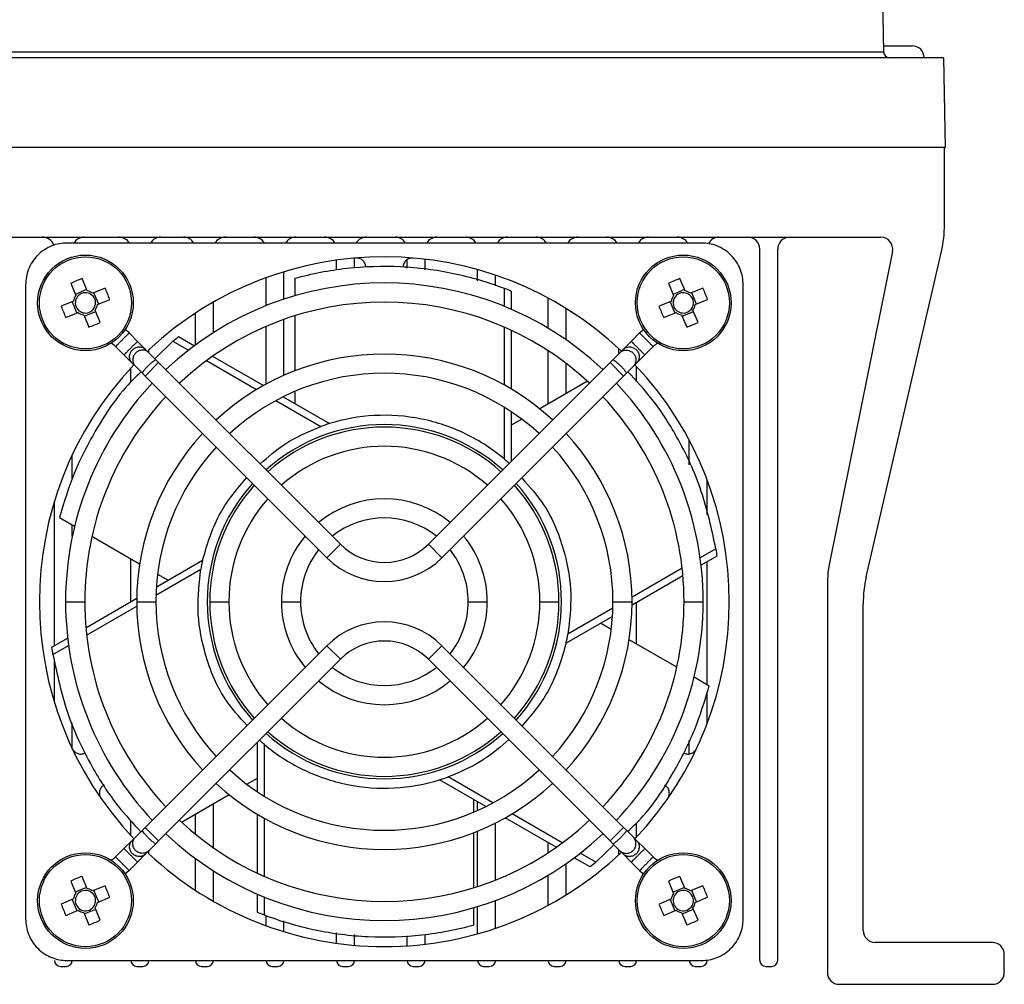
# Model space of a CAD drawing. Header units: millimetres. Extents: x 15231 to 16570, y 10019 to 11489.
# Tile 27 of 206: x 16054 to 16136, y 10240 to 10321. Entities that reach past the tile are written whole.
import ezdxf

# ---------------------------------------------------------------- set-up
doc = ezdxf.new("R2010")
doc.units = ezdxf.units.MM

msp = doc.modelspace()

# ---------------------------------------------------------------- linework, layer by layer
at = {"color": 7, "linetype": 'Continuous', "lineweight": 25}
for p, q in [((16123.788, 10442.397), (16125.951, 10318.477)), ((16125.942, 10318.986), (16128.347, 10318.986)), ((16130.96, 10317.986), (15901.135, 10317.986)), ((15906.144, 10318.477), (16125.951, 10318.477)), ((16130.96, 10317.986), (16131.091, 10310.486)), ((16131.091, 10310.486), (15901.004, 10310.486)), ((16131.047, 10304.037), (16131.047, 10310.486)), ((15906.384, 10302.986), (16125.711, 10302.986)), ((16110.739, 10302.49), (16057.655, 10302.49)), ((16115.597, 10242.486), (16115.597, 10301.986)), ((16117.097, 10242.486), (16117.097, 10301.986)), ((16126.691, 10301.787), (16121.446, 10275.856)), ((16124.504, 10274.556), (16130.791, 10301.787)), ((16080.197, 10300.248), (16080.197, 10301.057)), ((16081.697, 10300.386), (16081.697, 10301.227)), ((16086.097, 10300.392), (16086.097, 10301.102)), ((16087.597, 10300.243), (16087.597, 10301.135)), ((16075.797, 10297.793), (16075.797, 10300.086)), ((16091.997, 10299.337), (16091.997, 10300.261)), ((16093.497, 10298.91), (16093.497, 10299.795)), ((16054.193, 10299.028), (16054.193, 10245.944)), ((16057.961, 10299.121), (16058.389, 10298.09)), ((16059.341, 10298.484), (16058.913, 10299.516)), ((16074.297, 10297.245), (16074.297, 10299.584)), ((16076.719, 10299.541), (16076.719, 10298.08)), ((16107.961, 10299.121), (16108.389, 10298.09)), ((16109.341, 10298.484), (16108.913, 10299.516)), ((16114.201, 10245.944), (16114.201, 10299.028)), ((16059.296, 10298.591), (16058.345, 10298.197)), ((16060.833, 10298.721), (16059.802, 10298.294)), ((16060.303, 10297.386), (16059.908, 10298.338)), ((16094.227, 10298.703), (16094.227, 10297.192)), ((16094.801, 10298.476), (16094.801, 10296.952)), ((16109.296, 10298.591), (16108.345, 10298.197)), ((16110.833, 10298.721), (16109.802, 10298.294)), ((16110.303, 10297.386), (16109.908, 10298.338)), ((16058.198, 10297.629), (16057.167, 10297.201)), ((16058.092, 10297.585), (16058.486, 10296.633)), ((16060.196, 10297.342), (16061.228, 10297.77)), ((16069.897, 10294.992), (16069.897, 10297.542)), ((16097.897, 10295.362), (16097.897, 10297.875)), ((16108.198, 10297.629), (16107.167, 10297.201)), ((16108.092, 10297.585), (16108.486, 10296.633)), ((16110.196, 10297.342), (16111.228, 10297.77)), ((16057.561, 10296.25), (16058.593, 10296.677)), ((16059.054, 10296.487), (16059.482, 10295.455)), ((16059.098, 10296.38), (16060.05, 10296.775)), ((16060.433, 10295.85), (16060.005, 10296.881)), ((16068.397, 10293.965), (16068.397, 10296.624)), ((16099.397, 10294.394), (16099.397, 10297.007)), ((16107.561, 10296.25), (16108.593, 10296.677)), ((16109.054, 10296.487), (16109.482, 10295.455)), ((16109.098, 10296.38), (16110.05, 10296.775)), ((16110.433, 10295.85), (16110.005, 10296.881)), ((16075.797, 10291.421), (16075.797, 10296.101)), ((16076.719, 10296.409), (16076.719, 10291.804)), ((16062.848, 10294.966), (16063.55, 10294.264)), ((16074.297, 10290.682), (16074.297, 10295.513)), ((16094.227, 10295.456), (16094.227, 10290.611)), ((16094.801, 10295.197), (16094.801, 10290.281)), ((16104.845, 10294.264), (16105.546, 10294.966)), ((16064.229, 10293.585), (16063.55, 10294.264)), ((16066.507, 10294.28), (16064.998, 10292.816)), ((16066.507, 10294.28), (16067.815, 10293.525)), ((16066.991, 10294.664), (16068.311, 10293.901)), ((16104.165, 10293.585), (16104.845, 10294.264)), ((16062.418, 10293.133), (16061.717, 10293.834)), ((16064.229, 10293.585), (16064.499, 10293.315)), ((16064.497, 10293.317), (16064.497, 10293.562)), ((16065.089, 10292.725), (16064.499, 10293.315)), ((16097.897, 10289.03), (16097.897, 10293.475)), ((16103.305, 10292.725), (16103.895, 10293.315)), ((16103.797, 10293.217), (16103.797, 10293.655)), ((16103.895, 10293.315), (16104.165, 10293.585)), ((16106.678, 10293.834), (16105.976, 10293.133)), ((16062.418, 10293.133), (16063.098, 10292.453)), ((16063.368, 10292.183), (16063.098, 10292.453)), ((16065.318, 10292.497), (16064.186, 10291.365)), ((16065.089, 10292.725), (16065.318, 10292.497)), ((16065.318, 10292.497), (16080.52, 10277.294)), ((16069.319, 10292.657), (16073.515, 10290.234)), ((16069.83, 10293.024), (16074.088, 10290.566)), ((16069.897, 10292.985), (16069.897, 10293.071)), ((16087.874, 10277.294), (16103.077, 10292.497)), ((16099.397, 10289.896), (16099.397, 10292.416)), ((16103.077, 10292.497), (16103.305, 10292.725)), ((16104.208, 10291.365), (16103.077, 10292.497)), ((16105.297, 10292.453), (16105.027, 10292.183)), ((16105.976, 10293.133), (16105.297, 10292.453)), ((16062.997, 10290.875), (16062.997, 10292.053)), ((16063.368, 10292.183), (16063.958, 10291.593)), ((16064.186, 10291.365), (16063.958, 10291.593)), ((16104.437, 10291.593), (16104.208, 10291.365)), ((16105.027, 10292.183), (16104.437, 10291.593)), ((16105.297, 10290.897), (16105.297, 10292.161)), ((16079.389, 10276.163), (16064.186, 10291.365)), ((16104.208, 10291.365), (16089.006, 10276.163)), ((16101.177, 10290.924), (16097.188, 10288.621)), ((16076.719, 10290.077), (16076.719, 10289.047)), ((16075.12, 10289.308), (16078.871, 10287.142)), ((16075.725, 10289.621), (16079.596, 10287.386)), ((16075.797, 10289.579), (16075.797, 10289.656)), ((16094.227, 10288.758), (16094.227, 10284.427)), ((16094.801, 10288.39), (16094.801, 10284.22)), ((16095.693, 10287.758), (16094.801, 10287.242)), ((16109.697, 10283.948), (16109.697, 10285.979)), ((16058.097, 10282.731), (16058.097, 10284.778)), ((16111.197, 10279.767), (16111.197, 10282.65)), ((16056.597, 10268.794), (16056.597, 10280.886)), ((16057.027, 10279.537), (16058.292, 10278.807)), ((16058.097, 10277.946), (16058.097, 10278.919)), ((16059.74, 10277.971), (16063.728, 10275.668)), ((16079.389, 10276.163), (16080.52, 10277.294)), ((16087.874, 10277.294), (16089.006, 10276.163)), ((16111.917, 10276.908), (16110.609, 10276.153)), ((16062.997, 10272.49), (16062.997, 10276.09)), ((16065.122, 10273.716), (16068.993, 10275.951)), ((16112.007, 10276.298), (16110.687, 10275.536)), ((16065.09, 10273.035), (16068.841, 10275.201)), ((16109.105, 10275.285), (16104.909, 10272.862)), ((16111.197, 10265.532), (16111.197, 10275.83)), ((16065.224, 10274.805), (16066.116, 10274.29)), ((16109.168, 10274.659), (16104.91, 10272.2)), ((16121.247, 10273.873), (16121.247, 10241.486)), ((16059.227, 10270.313), (16063.484, 10272.771)), ((16057.532, 10272.486), (16059.132, 10272.486)), ((16059.289, 10269.686), (16063.486, 10272.109)), ((16063.482, 10272.486), (16065.082, 10272.486)), ((16069.592, 10272.486), (16071.192, 10272.486)), ((16075.587, 10272.486), (16077.187, 10272.486)), ((16091.207, 10272.486), (16092.807, 10272.486)), ((16097.202, 10272.486), (16098.802, 10272.486)), ((16103.304, 10271.936), (16099.554, 10269.77)), ((16103.312, 10272.486), (16104.912, 10272.486)), ((16105.297, 10268.938), (16105.297, 10272.424)), ((16109.262, 10272.486), (16110.862, 10272.486)), ((16124.247, 10244.986), (16124.247, 10272.306)), ((16103.273, 10271.255), (16099.402, 10269.02)), ((16103.171, 10270.166), (16102.279, 10270.681)), ((16056.387, 10268.673), (16057.707, 10269.435)), ((16108.655, 10267), (16104.666, 10269.303)), ((16056.478, 10268.063), (16057.786, 10268.818)), ((16064.186, 10253.606), (16079.389, 10268.809)), ((16080.52, 10267.677), (16079.389, 10268.809)), ((16089.006, 10268.809), (16087.874, 10267.677)), ((16089.006, 10268.809), (16104.208, 10253.606)), ((16080.52, 10267.677), (16065.318, 10252.474)), ((16103.077, 10252.474), (16087.874, 10267.677)), ((16056.597, 10264.085), (16056.597, 10267.588)), ((16111.367, 10265.434), (16110.102, 10266.164)), ((16111.197, 10262.321), (16111.197, 10264.926)), ((16058.097, 10260.193), (16058.097, 10262.35)), ((16073.594, 10256.581), (16073.594, 10260.751)), ((16074.168, 10256.213), (16074.168, 10260.544)), ((16109.697, 10259.752), (16109.697, 10260.875)), ((16093.275, 10255.663), (16089.524, 10257.829)), ((16072.702, 10257.214), (16073.594, 10257.729)), ((16092.669, 10255.351), (16088.799, 10257.585)), ((16067.218, 10254.048), (16071.206, 10256.35)), ((16069.897, 10251.9), (16069.897, 10255.594)), ((16091.675, 10254.894), (16091.675, 10255.924)), ((16091.997, 10255.034), (16091.997, 10255.738)), ((16068.397, 10253.028), (16068.397, 10254.728)), ((16073.594, 10249.774), (16073.594, 10254.69)), ((16099.076, 10252.314), (16094.879, 10254.737)), ((16062.997, 10252.918), (16062.997, 10254.187)), ((16074.168, 10249.515), (16074.168, 10254.361)), ((16093.497, 10249.21), (16093.497, 10253.976)), ((16098.565, 10251.947), (16094.307, 10254.405)), ((16105.297, 10252.81), (16105.297, 10253.999)), ((16063.368, 10252.788), (16063.958, 10253.378)), ((16063.958, 10253.378), (16064.186, 10253.606)), ((16064.186, 10253.606), (16065.318, 10252.474)), ((16091.675, 10248.562), (16091.675, 10253.167)), ((16091.997, 10248.665), (16091.997, 10253.295)), ((16103.077, 10252.474), (16104.208, 10253.606)), ((16104.208, 10253.606), (16104.437, 10253.378)), ((16105.027, 10252.788), (16104.437, 10253.378)), ((16062.418, 10251.838), (16063.098, 10252.518)), ((16063.098, 10252.518), (16063.368, 10252.788)), ((16065.089, 10252.246), (16064.499, 10251.656)), ((16065.318, 10252.474), (16065.089, 10252.246)), ((16097.897, 10251.496), (16097.897, 10252.332)), ((16101.887, 10250.691), (16103.396, 10252.155)), ((16103.305, 10252.246), (16103.077, 10252.474)), ((16103.305, 10252.246), (16103.895, 10251.656)), ((16105.027, 10252.788), (16105.297, 10252.518)), ((16105.976, 10251.838), (16105.297, 10252.518)), ((16061.717, 10251.137), (16062.418, 10251.838)), ((16064.229, 10251.386), (16063.55, 10250.707)), ((16064.499, 10251.656), (16064.229, 10251.386)), ((16064.497, 10251.409), (16064.497, 10251.654)), ((16101.887, 10250.691), (16100.579, 10251.446)), ((16103.797, 10251.316), (16103.797, 10251.754)), ((16104.165, 10251.386), (16103.895, 10251.656)), ((16104.165, 10251.386), (16104.845, 10250.707)), ((16105.976, 10251.838), (16106.678, 10251.137)), ((16063.55, 10250.707), (16062.848, 10250.005)), ((16068.397, 10248.347), (16068.397, 10251.006)), ((16099.397, 10247.964), (16099.397, 10250.577)), ((16101.404, 10250.307), (16100.084, 10251.07)), ((16105.546, 10250.005), (16104.845, 10250.707)), ((16069.897, 10247.429), (16069.897, 10249.979)), ((16097.897, 10247.096), (16097.897, 10249.609)), ((16057.961, 10249.121), (16058.389, 10248.09)), ((16059.341, 10248.484), (16058.913, 10249.516)), ((16060.833, 10248.721), (16059.802, 10248.294)), ((16107.961, 10249.121), (16108.389, 10248.09)), ((16109.341, 10248.484), (16108.913, 10249.516)), ((16110.833, 10248.721), (16109.802, 10248.294)), ((16059.296, 10248.591), (16058.345, 10248.197)), ((16060.303, 10247.386), (16059.908, 10248.338)), ((16073.594, 10246.495), (16073.594, 10248.019)), ((16109.296, 10248.591), (16108.345, 10248.197)), ((16110.303, 10247.386), (16109.908, 10248.338)), ((16058.198, 10247.629), (16057.167, 10247.201)), ((16058.092, 10247.585), (16058.486, 10246.633)), ((16060.196, 10247.342), (16061.228, 10247.77)), ((16074.168, 10246.268), (16074.168, 10247.779)), ((16093.497, 10245.176), (16093.497, 10247.495)), ((16108.198, 10247.629), (16107.167, 10247.201)), ((16108.092, 10247.585), (16108.486, 10246.633)), ((16110.196, 10247.342), (16111.228, 10247.77)), ((16057.561, 10246.25), (16058.593, 10246.677)), ((16059.054, 10246.487), (16059.482, 10245.455)), ((16059.098, 10246.38), (16060.05, 10246.775)), ((16060.433, 10245.85), (16060.005, 10246.881)), ((16091.675, 10245.43), (16091.675, 10246.891)), ((16091.997, 10244.71), (16091.997, 10246.987)), ((16107.561, 10246.25), (16108.593, 10246.677)), ((16109.054, 10246.487), (16109.482, 10245.455)), ((16109.098, 10246.38), (16110.05, 10246.775)), ((16110.433, 10245.85), (16110.005, 10246.881)), ((16074.297, 10245.387), (16074.297, 10246.231)), ((16075.797, 10244.886), (16075.797, 10245.805)), ((16080.197, 10243.914), (16080.197, 10244.787)), ((16081.697, 10243.744), (16081.697, 10244.638)), ((16087.597, 10243.837), (16087.597, 10244.64)), ((16086.097, 10243.698), (16086.097, 10244.548)), ((16135.047, 10243.986), (16125.247, 10243.986)), ((16136.047, 10241.486), (16136.047, 10242.986)), ((16057.655, 10242.482), (16110.739, 10242.482)), ((16057.097, 10241.986), (16057.597, 10241.986)), ((16063.497, 10241.986), (16063.997, 10241.986)), ((16068.897, 10241.986), (16069.397, 10241.986)), ((16074.797, 10241.986), (16075.297, 10241.986)), ((16080.697, 10241.986), (16081.197, 10241.986)), ((16086.597, 10241.986), (16087.097, 10241.986)), ((16092.497, 10241.986), (16092.997, 10241.986)), ((16098.397, 10241.986), (16098.897, 10241.986)), ((16104.297, 10241.986), (16104.797, 10241.986)), ((16110.197, 10241.986), (16110.697, 10241.986)), ((16116.097, 10241.986), (16116.597, 10241.986)), ((16122.247, 10240.486), (16135.047, 10240.486))]:
    msp.add_line(p, q, dxfattribs=at)
at = {"color": 7, "linetype": 'Continuous', "lineweight": 25, "flags": 128}
for points in [[(16062.848, 10294.966), (16062.625, 10295.167), (16062.515, 10295.251)], [(16105.546, 10294.966), (16105.77, 10295.167), (16105.88, 10295.251)], [(16062.848, 10250.005), (16062.625, 10249.805), (16062.515, 10249.72)], [(16105.546, 10250.005), (16105.77, 10249.805), (16105.88, 10249.72)]]:
    msp.add_lwpolyline(points, dxfattribs=at)
at = {"color": 7, "linetype": 'Continuous', "lineweight": 25}
for centre, radius in [((16059.197, 10297.486), 4), ((16109.197, 10297.486), 4), ((16059.197, 10297.486), 3.853), ((16109.197, 10297.486), 3.853), ((16059.197, 10247.486), 4), ((16059.197, 10247.486), 3.853), ((16109.197, 10247.486), 4), ((16109.197, 10247.486), 3.853)]:
    msp.add_circle(centre, radius, dxfattribs=at)
for centre, radius, start, end in [((16128.347, 10317.986), 1, 0, 90), ((16126.451, 10318.486), 0.5, 181, 270), ((16121.047, 10304.037), 10, 346.99914, 0), ((16055.597, 10301.986), 1, 18.71909, 90), ((16059.097, 10301.986), 1, 90, 149.73481), ((16061.997, 10301.986), 1, 30.26519, 90), ((16065.497, 10301.986), 1, 90, 149.73481), ((16067.397, 10301.986), 1, 30.26519, 90), ((16070.897, 10301.986), 1, 90, 149.73481), ((16073.297, 10301.986), 1, 30.26519, 90), ((16076.797, 10301.986), 1, 90, 149.73481), ((16079.197, 10301.986), 1, 30.26519, 90), ((16082.697, 10301.986), 1, 90, 149.73481), ((16085.097, 10301.986), 1, 30.26519, 90), ((16088.597, 10301.986), 1, 90, 149.73481), ((16090.997, 10301.986), 1, 30.26519, 90), ((16094.497, 10301.986), 1, 90, 149.73481), ((16096.897, 10301.986), 1, 30.26519, 90), ((16100.397, 10301.986), 1, 90, 149.73481), ((16102.797, 10301.986), 1, 30.26519, 90), ((16106.297, 10301.986), 1, 90, 149.73481), ((16108.697, 10301.986), 1, 30.26519, 90), ((16112.197, 10301.986), 1, 90, 152.80623), ((16114.597, 10301.986), 1, 0, 90), ((16118.097, 10301.986), 1, 90, 180), ((16125.711, 10301.986), 1, 348.56503, 90), ((16084.197, 10272.486), 28.85, 46.58899, 133.06615), ((16063.942, 10286.043), 14.381, 110.47036, 114.57499), ((16084.197, 10272.486), 26.665, 46.71924, 133.28076), ((16113.942, 10286.043), 14.381, 110.47036, 114.57499), ((16059.197, 10297.486), 0.851, 75.28157, 149.76378), ((16059.197, 10297.486), 1.009, 53.2096, 81.83574), ((16059.197, 10297.486), 0.851, 59.76378, 75.28157), ((16059.197, 10297.486), 0.851, 345.28157, 59.76378), ((16047.755, 10292.741), 14.381, 20.47036, 24.57499), ((16109.197, 10297.486), 0.851, 75.28157, 149.76378), ((16109.197, 10297.486), 1.009, 53.2096, 81.83574), ((16109.197, 10297.486), 0.851, 59.76378, 75.28157), ((16109.197, 10297.486), 0.851, 345.28157, 59.76378), ((16097.755, 10292.741), 14.381, 20.47036, 24.57499), ((16059.197, 10297.486), 1.009, 143.2096, 171.83574), ((16059.197, 10297.486), 0.851, 165.28157, 239.76378), ((16059.197, 10297.486), 0.851, 149.76378, 165.28157), ((16059.197, 10297.486), 1.009, 323.2096, 351.83574), ((16084.197, 10272.486), 25.065, 46.82902, 133.17098), ((16109.197, 10297.486), 1.009, 143.2096, 171.83574), ((16109.197, 10297.486), 0.851, 165.28157, 239.76378), ((16109.197, 10297.486), 0.851, 149.76378, 165.28157), ((16109.197, 10297.486), 1.009, 323.2096, 351.83574), ((16070.639, 10302.23), 14.381, 200.47036, 204.57499), ((16059.197, 10297.486), 1.009, 233.2096, 261.83574), ((16059.197, 10297.486), 0.851, 239.76378, 255.28157), ((16059.197, 10297.486), 0.851, 255.28157, 329.76378), ((16059.197, 10297.486), 0.851, 329.76378, 345.28157), ((16120.639, 10302.23), 14.381, 200.47036, 204.57499), ((16109.197, 10297.486), 1.009, 233.2096, 261.83574), ((16109.197, 10297.486), 0.851, 239.76378, 255.28157), ((16109.197, 10297.486), 0.851, 255.28157, 329.76378), ((16109.197, 10297.486), 0.851, 329.76378, 345.28157), ((16054.453, 10308.928), 14.381, 290.47036, 294.57499), ((16104.453, 10308.928), 14.381, 290.47036, 294.57499), ((16060.869, 10292.986), 1.2, 45, 67.77672), ((16107.526, 10292.986), 1.2, 112.22328, 135), ((16084.197, 10272.486), 20.715, 47.21328, 132.78672), ((16084.197, 10272.486), 28.85, 136.58899, 223.41101), ((16084.197, 10272.486), 19.115, 47.39864, 132.60136), ((16084.197, 10272.486), 28.85, 316.58899, 43.41101), ((16084.197, 10272.486), 26.665, 136.71924, 180), ((16084.197, 10272.486), 26.665, 0, 43.28076), ((16084.197, 10272.486), 25.065, 136.82902, 180), ((16084.197, 10272.486), 25.065, 0, 43.17098), ((16084.197, 10272.486), 14.815, 48.09547, 131.90453), ((16084.197, 10272.486), 14.605, 48.13999, 131.86001), ((16084.197, 10272.486), 20.715, 137.21328, 180), ((16084.197, 10272.486), 20.715, 0, 42.7968), ((16084.197, 10272.486), 19.115, 137.39864, 180), ((16084.197, 10272.486), 13.005, 48.52677, 131.47323), ((16084.197, 10272.486), 19.115, 0, 42.60136), ((16084.197, 10272.486), 14.815, 138.09547, 221.90453), ((16084.197, 10272.486), 14.605, 138.13999, 180), ((16084.197, 10272.486), 14.605, 0, 41.86001), ((16084.197, 10272.486), 14.815, 318.09547, 41.90453), ((16084.197, 10272.486), 13.005, 138.52677, 180), ((16084.197, 10272.486), 8.61, 50.33134, 129.66866), ((16084.197, 10272.486), 13.005, 0, 41.47323), ((16084.197, 10272.486), 7.01, 51.55303, 128.44697), ((16084.197, 10272.486), 8.61, 140.33134, 180), ((16084.197, 10272.486), 8.61, 0, 39.66866), ((16084.197, 10272.486), 7.01, 141.55303, 180), ((16084.197, 10280.971), 5.2, 225, 315), ((16084.197, 10272.486), 7.01, 0, 38.44697), ((16084.197, 10280.971), 6.8, 225, 315), ((16131.247, 10273.873), 10, 168.56503, 180), ((16134.247, 10272.306), 10, 166.99914, 180), ((16084.197, 10272.486), 26.665, 180, 223.28076), ((16084.197, 10272.486), 25.065, 180, 223.17098), ((16084.197, 10272.486), 20.715, 180, 222.78672), ((16084.197, 10272.486), 19.115, 180, 222.60136), ((16084.197, 10272.486), 14.605, 180, 221.86001), ((16084.197, 10272.486), 13.005, 180, 221.47323), ((16084.197, 10272.486), 8.61, 180, 219.66866), ((16084.197, 10272.486), 7.01, 180, 218.44697), ((16084.197, 10272.486), 7.01, 321.55303, 0), ((16084.197, 10272.486), 8.61, 320.33134, 0), ((16084.197, 10272.486), 13.005, 318.52677, 0), ((16084.197, 10272.486), 14.605, 318.13999, 0), ((16084.197, 10272.486), 19.115, 317.39864, 0), ((16084.197, 10272.486), 20.715, 317.21328, 0), ((16084.197, 10272.486), 25.065, 316.82902, 0), ((16084.197, 10272.486), 26.665, 316.71924, 0), ((16084.197, 10264), 6.8, 45, 135), ((16084.197, 10264), 5.2, 45, 135), ((16084.197, 10272.486), 7.01, 231.55303, 308.44697), ((16084.197, 10272.486), 8.61, 230.33134, 309.66866), ((16084.197, 10272.486), 13.005, 228.52677, 311.47323), ((16084.197, 10272.486), 14.815, 228.09547, 270), ((16084.197, 10272.486), 14.605, 228.13999, 311.86001), ((16084.197, 10272.486), 14.815, 270, 311.90453), ((16084.197, 10272.486), 19.115, 227.39864, 312.60136), ((16084.197, 10272.486), 20.715, 227.21328, 312.78672), ((16084.197, 10272.486), 25.065, 226.82902, 313.17098), ((16084.197, 10272.486), 26.665, 226.71924, 313.28076), ((16084.197, 10272.486), 28.85, 226.93385, 270), ((16084.197, 10272.486), 28.85, 270, 313.41101), ((16060.869, 10251.985), 1.2, 292.22298, 315), ((16107.526, 10251.985), 1.2, 225, 247.77701), ((16063.942, 10236.043), 14.381, 110.47036, 114.57499), ((16047.755, 10242.741), 14.381, 20.47036, 24.57499), ((16113.942, 10236.043), 14.381, 110.47036, 114.57499), ((16097.755, 10242.741), 14.381, 20.47036, 24.57499), ((16059.197, 10247.486), 1.009, 143.2096, 171.83574), ((16059.197, 10247.486), 0.851, 149.76378, 165.28157), ((16059.197, 10247.486), 0.851, 75.28157, 149.76378), ((16059.197, 10247.486), 1.009, 53.2096, 81.83574), ((16059.197, 10247.486), 0.851, 59.76378, 75.28157), ((16059.197, 10247.486), 0.851, 345.28157, 59.76378), ((16109.197, 10247.486), 1.009, 143.2096, 171.83574), ((16109.197, 10247.486), 0.851, 149.76378, 165.28157), ((16109.197, 10247.486), 0.851, 75.28157, 149.76378), ((16109.197, 10247.486), 1.009, 53.2096, 81.83574), ((16109.197, 10247.486), 0.851, 59.76378, 75.28157), ((16109.197, 10247.486), 0.851, 345.28157, 59.76378), ((16070.639, 10252.23), 14.381, 200.47036, 204.57499), ((16059.197, 10247.486), 0.851, 165.28157, 239.76378), ((16059.197, 10247.486), 0.851, 329.76378, 345.28157), ((16059.197, 10247.486), 1.009, 323.2096, 351.83574), ((16120.639, 10252.23), 14.381, 200.47036, 204.57499), ((16109.197, 10247.486), 0.851, 165.28157, 239.76378), ((16109.197, 10247.486), 0.851, 329.76378, 345.28157), ((16109.197, 10247.486), 1.009, 323.2096, 351.83574), ((16059.197, 10247.486), 1.009, 233.2096, 261.83574), ((16059.197, 10247.486), 0.851, 239.76378, 255.28157), ((16059.197, 10247.486), 0.851, 255.28157, 329.76378), ((16109.197, 10247.486), 1.009, 233.2096, 261.83574), ((16109.197, 10247.486), 0.851, 239.76378, 255.28157), ((16109.197, 10247.486), 0.851, 255.28157, 329.76378), ((16054.453, 10258.928), 14.381, 290.47036, 294.57499), ((16104.453, 10258.928), 14.381, 290.47036, 294.57499), ((16125.247, 10244.986), 1, 180, 270), ((16135.047, 10242.986), 1, 0, 90), ((16057.097, 10242.486), 0.5, 180, 270), ((16057.597, 10242.486), 0.5, 270, 359.54197), ((16063.497, 10242.486), 0.5, 180.45803, 270), ((16063.997, 10242.486), 0.5, 270, 359.54197), ((16068.897, 10242.486), 0.5, 180.45803, 270), ((16069.397, 10242.486), 0.5, 270, 359.54197), ((16074.797, 10242.486), 0.5, 180.45803, 270), ((16075.297, 10242.486), 0.5, 270, 359.54197), ((16080.697, 10242.486), 0.5, 180.45803, 270), ((16081.197, 10242.486), 0.5, 270, 359.54197), ((16086.597, 10242.486), 0.5, 180.45803, 270), ((16087.097, 10242.486), 0.5, 270, 359.54197), ((16092.497, 10242.486), 0.5, 180, 270), ((16092.997, 10242.486), 0.5, 270, 0), ((16098.397, 10242.486), 0.5, 180, 270), ((16098.897, 10242.486), 0.5, 270, 0), ((16104.297, 10242.486), 0.5, 180.45803, 270), ((16104.797, 10242.486), 0.5, 270, 359.54197), ((16110.197, 10242.486), 0.5, 180.45803, 270), ((16110.697, 10242.486), 0.5, 270, 0), ((16116.097, 10242.486), 0.5, 180, 270), ((16116.597, 10242.486), 0.5, 270, 0), ((16122.247, 10241.486), 1, 180, 270), ((16135.047, 10241.486), 1, 270, 0)]:
    msp.add_arc(centre, radius, start, end, dxfattribs=at)
for points, knots in [([(16057.655, 10302.49), (16057.247, 10302.49), (16056.807, 10302.415), (16055.955, 10302.078), (16055.545, 10301.814), (16054.869, 10301.138), (16054.605, 10300.728), (16054.268, 10299.876), (16054.193, 10299.436), (16054.193, 10299.028)], [0, 0, 0, 0, 0.25, 0.25, 0.5, 0.5, 0.75, 0.75, 1, 1, 1, 1]), ([(16114.201, 10299.028), (16114.201, 10299.436), (16114.127, 10299.876), (16113.79, 10300.728), (16113.525, 10301.138), (16112.849, 10301.814), (16112.44, 10302.078), (16111.587, 10302.415), (16111.147, 10302.49), (16110.739, 10302.49)], [0, 0, 0, 0, 0.25, 0.25, 0.5, 0.5, 0.75, 0.75, 1, 1, 1, 1]), ([(16076.719, 10299.541), (16078.127, 10299.931), (16079.583, 10300.214), (16082.542, 10300.546), (16084.044, 10300.595), (16087.037, 10300.452), (16088.527, 10300.26), (16091.44, 10299.646), (16092.863, 10299.225), (16094.227, 10298.703)], [0, 0, 0, 0, 0.25, 0.25, 0.5, 0.5, 0.75, 0.75, 1, 1, 1, 1]), ([(16082.638, 10300.458), (16082.638, 10300.554), (16082.62, 10300.658), (16082.536, 10300.859), (16082.47, 10300.955), (16082.302, 10301.109), (16082.201, 10301.167), (16081.994, 10301.234), (16081.888, 10301.243), (16081.793, 10301.235)], [0, 0, 0, 0, 0.25, 0.25, 0.5, 0.5, 0.75, 0.75, 1, 1, 1, 1]), ([(16086.601, 10301.235), (16086.506, 10301.243), (16086.401, 10301.234), (16086.194, 10301.167), (16086.093, 10301.109), (16085.925, 10300.955), (16085.859, 10300.859), (16085.775, 10300.658), (16085.757, 10300.554), (16085.757, 10300.458)], [0, 0, 0, 0, 0.25, 0.25, 0.5, 0.5, 0.75, 0.75, 1, 1, 1, 1]), ([(16061.717, 10293.834), (16061.717, 10293.834), (16061.729, 10293.847), (16061.784, 10293.902), (16061.828, 10293.945), (16061.938, 10294.055), (16062.005, 10294.122), (16062.144, 10294.262), (16062.216, 10294.333), (16062.349, 10294.467), (16062.421, 10294.539), (16062.561, 10294.678), (16062.628, 10294.745), (16062.738, 10294.855), (16062.781, 10294.899), (16062.836, 10294.954), (16062.848, 10294.966), (16062.848, 10294.966)], [0, 0, 0, 0, 0.125, 0.125, 0.25, 0.25, 0.375, 0.375, 0.5, 0.5, 0.625, 0.625, 0.75, 0.75, 0.875, 0.875, 1, 1, 1, 1]), ([(16105.546, 10294.966), (16105.546, 10294.966), (16105.558, 10294.954), (16105.613, 10294.899), (16105.657, 10294.855), (16105.767, 10294.745), (16105.834, 10294.678), (16105.973, 10294.539), (16106.045, 10294.467), (16106.179, 10294.333), (16106.25, 10294.262), (16106.39, 10294.122), (16106.457, 10294.055), (16106.567, 10293.945), (16106.61, 10293.902), (16106.665, 10293.847), (16106.678, 10293.834), (16106.678, 10293.834)], [0, 0, 0, 0, 0.125, 0.125, 0.25, 0.25, 0.375, 0.375, 0.5, 0.5, 0.625, 0.625, 0.75, 0.75, 0.875, 0.875, 1, 1, 1, 1]), ([(16063.55, 10294.264), (16063.55, 10294.264), (16063.538, 10294.252), (16063.483, 10294.197), (16063.439, 10294.154), (16063.329, 10294.044), (16063.262, 10293.977), (16063.123, 10293.837), (16063.051, 10293.765), (16062.917, 10293.632), (16062.846, 10293.56), (16062.706, 10293.421), (16062.639, 10293.354), (16062.529, 10293.244), (16062.486, 10293.2), (16062.431, 10293.145), (16062.418, 10293.133), (16062.418, 10293.133)], [0, 0, 0, 0, 0.125, 0.125, 0.25, 0.25, 0.375, 0.375, 0.5, 0.5, 0.625, 0.625, 0.75, 0.75, 0.875, 0.875, 1, 1, 1, 1]), ([(16104.845, 10294.264), (16104.845, 10294.264), (16104.857, 10294.252), (16104.912, 10294.197), (16104.955, 10294.154), (16105.066, 10294.044), (16105.133, 10293.977), (16105.272, 10293.837), (16105.344, 10293.765), (16105.477, 10293.632), (16105.549, 10293.56), (16105.688, 10293.421), (16105.755, 10293.354), (16105.866, 10293.244), (16105.909, 10293.2), (16105.964, 10293.145), (16105.976, 10293.133), (16105.976, 10293.133)], [0, 0, 0, 0, 0.125, 0.125, 0.25, 0.25, 0.375, 0.375, 0.5, 0.5, 0.625, 0.625, 0.75, 0.75, 0.875, 0.875, 1, 1, 1, 1]), ([(16063.098, 10292.453), (16063.034, 10292.517), (16062.978, 10292.598), (16062.9, 10292.786), (16062.88, 10292.893), (16062.885, 10293.108), (16062.911, 10293.216), (16062.997, 10293.408), (16063.058, 10293.492), (16063.191, 10293.625), (16063.275, 10293.685), (16063.466, 10293.772), (16063.575, 10293.798), (16063.79, 10293.803), (16063.897, 10293.782), (16064.085, 10293.705), (16064.166, 10293.648), (16064.229, 10293.585)], [0, 0, 0, 0, 0.125, 0.125, 0.25, 0.25, 0.375, 0.375, 0.5, 0.5, 0.625, 0.625, 0.75, 0.75, 0.875, 0.875, 1, 1, 1, 1]), ([(16064.499, 10293.315), (16064.436, 10293.378), (16064.355, 10293.435), (16064.167, 10293.512), (16064.06, 10293.533), (16063.845, 10293.528), (16063.736, 10293.502), (16063.545, 10293.415), (16063.461, 10293.355), (16063.328, 10293.222), (16063.267, 10293.138), (16063.181, 10292.946), (16063.155, 10292.838), (16063.15, 10292.623), (16063.17, 10292.516), (16063.248, 10292.328), (16063.305, 10292.247), (16063.368, 10292.183)], [0, 0, 0, 0, 0.125, 0.125, 0.25, 0.25, 0.375, 0.375, 0.5, 0.5, 0.625, 0.625, 0.75, 0.75, 0.875, 0.875, 1, 1, 1, 1]), ([(16103.895, 10293.315), (16103.959, 10293.378), (16104.039, 10293.435), (16104.227, 10293.512), (16104.334, 10293.533), (16104.55, 10293.528), (16104.658, 10293.502), (16104.85, 10293.415), (16104.933, 10293.355), (16105.067, 10293.222), (16105.127, 10293.138), (16105.214, 10292.946), (16105.24, 10292.838), (16105.245, 10292.623), (16105.224, 10292.516), (16105.147, 10292.328), (16105.09, 10292.247), (16105.027, 10292.183)], [0, 0, 0, 0, 0.125, 0.125, 0.25, 0.25, 0.375, 0.375, 0.5, 0.5, 0.625, 0.625, 0.75, 0.75, 0.875, 0.875, 1, 1, 1, 1]), ([(16104.165, 10293.585), (16104.229, 10293.648), (16104.309, 10293.705), (16104.497, 10293.782), (16104.604, 10293.803), (16104.82, 10293.798), (16104.928, 10293.772), (16105.12, 10293.685), (16105.204, 10293.625), (16105.337, 10293.492), (16105.397, 10293.408), (16105.484, 10293.216), (16105.51, 10293.108), (16105.515, 10292.893), (16105.494, 10292.786), (16105.417, 10292.598), (16105.36, 10292.517), (16105.297, 10292.453)], [0, 0, 0, 0, 0.125, 0.125, 0.25, 0.25, 0.375, 0.375, 0.5, 0.5, 0.625, 0.625, 0.75, 0.75, 0.875, 0.875, 1, 1, 1, 1]), ([(16063.958, 10291.593), (16063.95, 10291.602), (16063.953, 10291.623), (16063.99, 10291.696), (16064.025, 10291.747), (16064.122, 10291.872), (16064.183, 10291.944), (16064.315, 10292.09), (16064.386, 10292.164), (16064.519, 10292.297), (16064.593, 10292.367), (16064.739, 10292.5), (16064.811, 10292.561), (16064.936, 10292.658), (16064.987, 10292.693), (16065.06, 10292.73), (16065.081, 10292.733), (16065.089, 10292.725)], [0, 0, 0, 0, 0.125, 0.125, 0.25, 0.25, 0.375, 0.375, 0.5, 0.5, 0.625, 0.625, 0.75, 0.75, 0.875, 0.875, 1, 1, 1, 1]), ([(16103.305, 10292.725), (16103.314, 10292.733), (16103.335, 10292.73), (16103.407, 10292.693), (16103.459, 10292.658), (16103.583, 10292.561), (16103.656, 10292.5), (16103.802, 10292.367), (16103.875, 10292.297), (16104.009, 10292.164), (16104.079, 10292.09), (16104.211, 10291.944), (16104.273, 10291.872), (16104.37, 10291.747), (16104.404, 10291.696), (16104.442, 10291.623), (16104.445, 10291.602), (16104.437, 10291.593)], [0, 0, 0, 0, 0.125, 0.125, 0.25, 0.25, 0.375, 0.375, 0.5, 0.5, 0.625, 0.625, 0.75, 0.75, 0.875, 0.875, 1, 1, 1, 1]), ([(16063.85, 10291.702), (16063.544, 10291.414), (16061.998, 10289.96), (16060.138, 10287.092), (16058.162, 10283.304), (16057.403, 10280.784), (16057.027, 10279.537)], [0, 0, 0, 0, 0.087912, 0.44488, 0.725316, 1, 1, 1, 1]), ([(16111.917, 10276.908), (16111.571, 10278.535), (16110.87, 10281.835), (16108.895, 10286.025), (16106.776, 10289.346), (16105.219, 10291.021), (16104.567, 10291.724)], [0, 0, 0, 0, 0.292526, 0.593223, 0.829452, 1, 1, 1, 1]), ([(16094.227, 10284.427), (16093.275, 10285.227), (16092.195, 10285.937), (16089.851, 10287.078), (16088.587, 10287.508), (16085.99, 10288.033), (16084.658, 10288.128), (16082.055, 10287.987), (16080.785, 10287.753), (16079.596, 10287.386)], [0, 0, 0, 0, 0.25, 0.25, 0.5, 0.5, 0.75, 0.75, 1, 1, 1, 1]), ([(16073.8, 10284.014), (16074.464, 10284.6), (16075.971, 10285.93), (16077.83, 10286.707), (16078.871, 10287.142)], [0, 0, 0, 0, 0.440215, 1, 1, 1, 1]), ([(16094.227, 10284.427), (16094.336, 10284.335), (16094.477, 10284.215), (16094.613, 10284.091), (16094.644, 10284.063)], [0, 0, 0, 0, 0.774945, 1, 1, 1, 1]), ([(16068.993, 10275.951), (16069.404, 10277.339), (16070.163, 10279.903), (16071.892, 10281.935), (16072.684, 10282.867)], [0, 0, 0, 0, 0.541426, 1, 1, 1, 1]), ([(16095.684, 10282.84), (16096.332, 10282.12), (16097.971, 10280.299), (16099.304, 10276.877), (16099.939, 10273.155), (16099.681, 10270.887), (16099.554, 10269.77)], [0, 0, 0, 0, 0.204652, 0.517593, 0.762534, 1, 1, 1, 1]), ([(16072.711, 10262.131), (16072.063, 10262.851), (16070.423, 10264.672), (16069.091, 10268.094), (16068.456, 10271.816), (16068.714, 10274.084), (16068.841, 10275.201)], [0, 0, 0, 0, 0.204652, 0.517593, 0.762534, 1, 1, 1, 1]), ([(16099.402, 10269.02), (16098.99, 10267.632), (16098.225, 10265.054), (16096.485, 10263.01), (16095.682, 10262.066)], [0, 0, 0, 0, 0.538226, 1, 1, 1, 1]), ([(16056.478, 10268.063), (16056.824, 10266.436), (16057.525, 10263.136), (16059.499, 10258.946), (16061.618, 10255.625), (16063.175, 10253.95), (16063.828, 10253.248)], [0, 0, 0, 0, 0.2925259, 0.5932231, 0.8294517, 1, 1, 1, 1]), ([(16104.545, 10253.269), (16104.851, 10253.557), (16106.397, 10255.011), (16108.257, 10257.879), (16110.232, 10261.667), (16110.992, 10264.187), (16111.367, 10265.434)], [0, 0, 0, 0, 0.087912, 0.44488, 0.725316, 1, 1, 1, 1]), ([(16074.168, 10260.544), (16074.059, 10260.637), (16073.918, 10260.756), (16073.782, 10260.88), (16073.751, 10260.908)], [0, 0, 0, 0, 0.774945, 1, 1, 1, 1]), ([(16074.168, 10260.544), (16075.12, 10259.744), (16076.2, 10259.035), (16078.544, 10257.893), (16079.808, 10257.463), (16082.404, 10256.938), (16083.736, 10256.843), (16086.34, 10256.984), (16087.61, 10257.218), (16088.799, 10257.585)], [0, 0, 0, 0, 0.25, 0.25, 0.5, 0.5, 0.75, 0.75, 1, 1, 1, 1]), ([(16094.595, 10260.957), (16093.931, 10260.371), (16092.423, 10259.041), (16090.564, 10258.264), (16089.524, 10257.829)], [0, 0, 0, 0, 0.4402146, 1, 1, 1, 1]), ([(16058.097, 10260.193), (16058.138, 10260.106), (16058.199, 10260.02), (16058.36, 10259.874), (16058.461, 10259.815), (16058.679, 10259.747), (16058.795, 10259.738), (16059.011, 10259.766), (16059.11, 10259.802), (16059.193, 10259.85)], [0, 0, 0, 0, 0.25, 0.25, 0.5, 0.5, 0.75, 0.75, 1, 1, 1, 1]), ([(16109.202, 10259.85), (16109.285, 10259.802), (16109.384, 10259.766), (16109.6, 10259.738), (16109.716, 10259.747), (16109.934, 10259.815), (16110.034, 10259.874), (16110.196, 10260.02), (16110.257, 10260.106), (16110.297, 10260.193)], [0, 0, 0, 0, 0.25, 0.25, 0.5, 0.5, 0.75, 0.75, 1, 1, 1, 1]), ([(16060.752, 10257.149), (16060.669, 10257.101), (16060.588, 10257.033), (16060.456, 10256.86), (16060.406, 10256.755), (16060.356, 10256.532), (16060.357, 10256.416), (16060.402, 10256.203), (16060.447, 10256.107), (16060.501, 10256.029)], [0, 0, 0, 0, 0.25, 0.25, 0.5, 0.5, 0.75, 0.75, 1, 1, 1, 1]), ([(16107.893, 10256.029), (16107.948, 10256.107), (16107.992, 10256.203), (16108.038, 10256.416), (16108.039, 10256.532), (16107.989, 10256.755), (16107.939, 10256.86), (16107.806, 10257.033), (16107.725, 10257.101), (16107.643, 10257.149)], [0, 0, 0, 0, 0.25, 0.25, 0.5, 0.5, 0.75, 0.75, 1, 1, 1, 1]), ([(16065.089, 10252.246), (16065.081, 10252.238), (16065.06, 10252.241), (16064.987, 10252.279), (16064.936, 10252.313), (16064.811, 10252.41), (16064.739, 10252.471), (16064.593, 10252.604), (16064.519, 10252.674), (16064.386, 10252.807), (16064.315, 10252.881), (16064.183, 10253.027), (16064.122, 10253.099), (16064.025, 10253.224), (16063.99, 10253.275), (16063.953, 10253.348), (16063.95, 10253.369), (16063.958, 10253.378)], [0, 0, 0, 0, 0.125, 0.125, 0.25, 0.25, 0.375, 0.375, 0.5, 0.5, 0.625, 0.625, 0.75, 0.75, 0.875, 0.875, 1, 1, 1, 1]), ([(16104.437, 10253.378), (16104.445, 10253.369), (16104.442, 10253.348), (16104.404, 10253.275), (16104.37, 10253.224), (16104.273, 10253.099), (16104.211, 10253.027), (16104.079, 10252.881), (16104.009, 10252.807), (16103.875, 10252.674), (16103.802, 10252.604), (16103.656, 10252.471), (16103.583, 10252.41), (16103.459, 10252.313), (16103.407, 10252.279), (16103.335, 10252.241), (16103.314, 10252.238), (16103.305, 10252.246)], [0, 0, 0, 0, 0.125, 0.125, 0.25, 0.25, 0.375, 0.375, 0.5, 0.5, 0.625, 0.625, 0.75, 0.75, 0.875, 0.875, 1, 1, 1, 1]), ([(16064.229, 10251.386), (16064.166, 10251.323), (16064.085, 10251.266), (16063.897, 10251.189), (16063.79, 10251.168), (16063.575, 10251.173), (16063.466, 10251.199), (16063.275, 10251.286), (16063.191, 10251.346), (16063.058, 10251.479), (16062.997, 10251.563), (16062.911, 10251.755), (16062.885, 10251.863), (16062.88, 10252.079), (16062.9, 10252.185), (16062.978, 10252.373), (16063.034, 10252.454), (16063.098, 10252.518)], [0, 0, 0, 0, 0.125, 0.125, 0.25, 0.25, 0.375, 0.375, 0.5, 0.5, 0.625, 0.625, 0.75, 0.75, 0.875, 0.875, 1, 1, 1, 1]), ([(16064.499, 10251.656), (16064.436, 10251.593), (16064.355, 10251.536), (16064.167, 10251.459), (16064.06, 10251.438), (16063.845, 10251.443), (16063.736, 10251.469), (16063.545, 10251.556), (16063.461, 10251.616), (16063.328, 10251.749), (16063.267, 10251.833), (16063.181, 10252.025), (16063.155, 10252.133), (16063.15, 10252.349), (16063.17, 10252.456), (16063.248, 10252.643), (16063.305, 10252.724), (16063.368, 10252.788)], [0, 0, 0, 0, 0.125, 0.125, 0.25, 0.25, 0.375, 0.375, 0.5, 0.5, 0.625, 0.625, 0.75, 0.75, 0.875, 0.875, 1, 1, 1, 1]), ([(16103.895, 10251.656), (16103.959, 10251.593), (16104.039, 10251.536), (16104.227, 10251.459), (16104.334, 10251.438), (16104.55, 10251.443), (16104.658, 10251.469), (16104.85, 10251.556), (16104.933, 10251.616), (16105.067, 10251.749), (16105.127, 10251.833), (16105.214, 10252.025), (16105.24, 10252.133), (16105.245, 10252.349), (16105.224, 10252.456), (16105.147, 10252.643), (16105.09, 10252.724), (16105.027, 10252.788)], [0, 0, 0, 0, 0.125, 0.125, 0.25, 0.25, 0.375, 0.375, 0.5, 0.5, 0.625, 0.625, 0.75, 0.75, 0.875, 0.875, 1, 1, 1, 1]), ([(16105.297, 10252.518), (16105.36, 10252.454), (16105.417, 10252.373), (16105.494, 10252.185), (16105.515, 10252.079), (16105.51, 10251.863), (16105.484, 10251.755), (16105.397, 10251.563), (16105.337, 10251.479), (16105.204, 10251.346), (16105.12, 10251.286), (16104.928, 10251.199), (16104.82, 10251.173), (16104.604, 10251.168), (16104.497, 10251.189), (16104.309, 10251.266), (16104.229, 10251.323), (16104.165, 10251.386)], [0, 0, 0, 0, 0.125, 0.125, 0.25, 0.25, 0.375, 0.375, 0.5, 0.5, 0.625, 0.625, 0.75, 0.75, 0.875, 0.875, 1, 1, 1, 1]), ([(16063.55, 10250.707), (16063.55, 10250.707), (16063.538, 10250.719), (16063.483, 10250.774), (16063.439, 10250.817), (16063.329, 10250.928), (16063.262, 10250.994), (16063.123, 10251.134), (16063.051, 10251.206), (16062.917, 10251.339), (16062.846, 10251.411), (16062.706, 10251.55), (16062.639, 10251.617), (16062.529, 10251.728), (16062.486, 10251.771), (16062.431, 10251.826), (16062.418, 10251.838), (16062.418, 10251.838)], [0, 0, 0, 0, 0.125, 0.125, 0.25, 0.25, 0.375, 0.375, 0.5, 0.5, 0.625, 0.625, 0.75, 0.75, 0.875, 0.875, 1, 1, 1, 1]), ([(16104.845, 10250.707), (16104.845, 10250.707), (16104.857, 10250.719), (16104.912, 10250.774), (16104.955, 10250.817), (16105.066, 10250.928), (16105.133, 10250.994), (16105.272, 10251.134), (16105.344, 10251.206), (16105.477, 10251.339), (16105.549, 10251.411), (16105.688, 10251.55), (16105.755, 10251.617), (16105.866, 10251.728), (16105.909, 10251.771), (16105.964, 10251.826), (16105.976, 10251.838), (16105.976, 10251.838)], [0, 0, 0, 0, 0.125, 0.125, 0.25, 0.25, 0.375, 0.375, 0.5, 0.5, 0.625, 0.625, 0.75, 0.75, 0.875, 0.875, 1, 1, 1, 1]), ([(16062.848, 10250.005), (16062.848, 10250.005), (16062.836, 10250.017), (16062.781, 10250.073), (16062.738, 10250.116), (16062.628, 10250.226), (16062.561, 10250.293), (16062.421, 10250.432), (16062.349, 10250.504), (16062.216, 10250.638), (16062.144, 10250.71), (16062.005, 10250.849), (16061.938, 10250.916), (16061.828, 10251.026), (16061.784, 10251.069), (16061.729, 10251.125), (16061.717, 10251.137), (16061.717, 10251.137)], [0, 0, 0, 0, 0.125, 0.125, 0.25, 0.25, 0.375, 0.375, 0.5, 0.5, 0.625, 0.625, 0.75, 0.75, 0.875, 0.875, 1, 1, 1, 1]), ([(16106.678, 10251.137), (16106.678, 10251.137), (16106.665, 10251.125), (16106.61, 10251.069), (16106.567, 10251.026), (16106.457, 10250.916), (16106.39, 10250.849), (16106.25, 10250.71), (16106.179, 10250.638), (16106.045, 10250.504), (16105.973, 10250.432), (16105.834, 10250.293), (16105.767, 10250.226), (16105.657, 10250.116), (16105.613, 10250.073), (16105.558, 10250.017), (16105.546, 10250.005), (16105.546, 10250.005)], [0, 0, 0, 0, 0.125, 0.125, 0.25, 0.25, 0.375, 0.375, 0.5, 0.5, 0.625, 0.625, 0.75, 0.75, 0.875, 0.875, 1, 1, 1, 1]), ([(16091.675, 10245.43), (16090.268, 10245.041), (16088.811, 10244.757), (16085.853, 10244.425), (16084.351, 10244.376), (16081.358, 10244.519), (16079.867, 10244.711), (16076.954, 10245.325), (16075.532, 10245.746), (16074.168, 10246.268)], [0, 0, 0, 0, 0.25, 0.25, 0.5, 0.5, 0.75, 0.75, 1, 1, 1, 1]), ([(16054.193, 10245.944), (16054.193, 10245.536), (16054.268, 10245.095), (16054.605, 10244.243), (16054.869, 10243.834), (16055.545, 10243.158), (16055.955, 10242.893), (16056.807, 10242.556), (16057.247, 10242.482), (16057.655, 10242.482)], [0, 0, 0, 0, 0.25, 0.25, 0.5, 0.5, 0.75, 0.75, 1, 1, 1, 1]), ([(16110.739, 10242.482), (16111.147, 10242.482), (16111.587, 10242.556), (16112.44, 10242.893), (16112.849, 10243.158), (16113.525, 10243.834), (16113.79, 10244.243), (16114.127, 10245.095), (16114.201, 10245.536), (16114.201, 10245.944)], [0, 0, 0, 0, 0.25, 0.25, 0.5, 0.5, 0.75, 0.75, 1, 1, 1, 1])]:
    msp.add_open_spline(points, degree=3, knots=knots, dxfattribs=at)
for points in [[(16094.227, 10298.703), (16094.419, 10298.629), (16094.61, 10298.554), (16094.801, 10298.476)], [(16066.507, 10294.28), (16066.667, 10294.41), (16066.828, 10294.538), (16066.991, 10294.664)], [(16079.596, 10287.386), (16079.352, 10287.311), (16079.11, 10287.229), (16078.871, 10287.142)], [(16111.917, 10276.908), (16111.949, 10276.705), (16111.98, 10276.502), (16112.007, 10276.298)], [(16068.993, 10275.951), (16068.936, 10275.702), (16068.885, 10275.452), (16068.841, 10275.201)], [(16099.402, 10269.02), (16099.459, 10269.269), (16099.509, 10269.519), (16099.554, 10269.77)], [(16056.478, 10268.063), (16056.445, 10268.266), (16056.415, 10268.469), (16056.387, 10268.673)], [(16088.799, 10257.585), (16089.042, 10257.66), (16089.284, 10257.742), (16089.524, 10257.829)], [(16101.887, 10250.691), (16101.728, 10250.561), (16101.567, 10250.434), (16101.404, 10250.307)], [(16074.168, 10246.268), (16073.976, 10246.342), (16073.784, 10246.417), (16073.594, 10246.495)]]:
    msp.add_open_spline(points, degree=3, dxfattribs=at)

doc.saveas('drawing.dxf')
